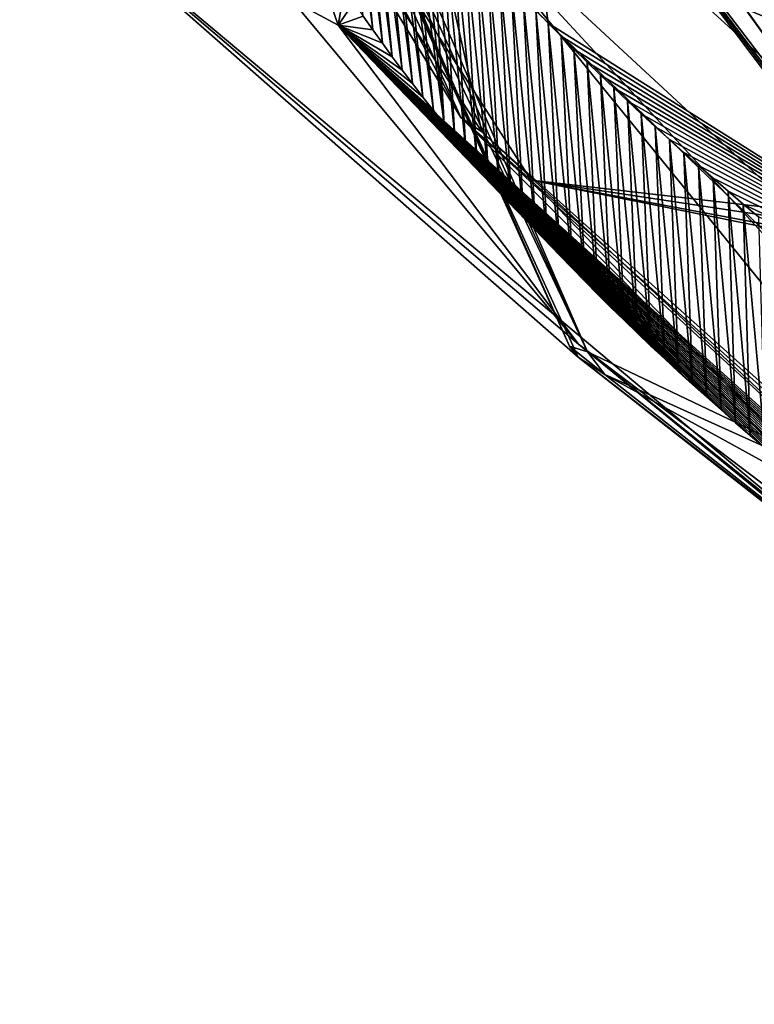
# Model space of a CAD drawing. Header units: metres. Extents: x -147 to 294, y -23 to 81.
# Tile 49 of 256: x 178.76 to 182.4, y 4.66 to 9.54. Entities that reach past the tile are written whole.
import ezdxf

# ---------------------------------------------------------------- set-up
doc = ezdxf.new("R2010")
doc.units = ezdxf.units.M
doc.layers.add('solid_AVA_153', color=7, linetype='CONTINUOUS')

msp = doc.modelspace()

# ---------------------------------------------------------------- linework, layer by layer
at = {"layer": 'solid_AVA_153'}
for points in [[(178.759018, 21.031017, 244.302902), (180.495895, 10.380366, 242.007675), (184.364609, 8.755701, 250.547775)], [(182.81076, 19.287561, 253.355637), (178.759018, 21.031017, 244.302902), (184.364609, 8.755701, 250.547775)], [(182.968567, 20.637041, 242.519653), (184.214798, 7.740462, 239.488556), (181.735138, 10.56703, 229.982819)], [(179.367752, 13.382408, 212.735367), (183.934296, 7.394823, 239.948685), (181.444077, 10.873586, 224.210037)], [(179.367752, 13.382408, 212.735367), (183.89267, 7.421524, 239.817917), (183.934296, 7.394823, 239.948685)], [(179.367752, 13.382408, 212.735367), (183.853851, 7.4484, 239.687637), (183.89267, 7.421524, 239.817917)], [(179.367752, 13.382408, 212.735367), (183.816284, 7.476592, 239.552399), (183.853851, 7.4484, 239.687637)], [(179.367752, 13.382408, 212.735367), (180.751984, 10.313926, 226.25798), (183.816284, 7.476592, 239.552399)], [(179.129257, 13.025011, 209.052399), (180.338867, 9.516183, 224.337189), (180.110779, 9.638293, 223.769226)], [(180.37059, 9.695269, 224.141281), (180.338867, 9.516183, 224.337189), (179.129257, 13.025011, 209.052399)], [(180.947876, 9.057178, 225.949875), (180.092621, 10.459431, 220.454941), (179.566559, 12.118711, 212.435577)], [(180.947876, 9.057178, 225.949875), (179.566559, 12.118711, 212.435577), (180.29892, 10.298569, 219.95163)], [(179.736176, 12.031326, 212.411621), (196.426147, 9.458629, 213.713852), (197.096222, 9.381344, 213.775894)], [(188.524551, 10.133695, 214.782349), (179.736176, 12.031326, 212.411621), (197.096222, 9.381344, 213.775894)], [(179.736176, 12.031326, 212.411621), (195.858414, 9.561107, 213.504059), (196.426147, 9.458629, 213.713852)], [(187.428802, 9.37202, 219.061234), (180.29892, 10.298569, 219.95163), (179.736176, 12.031326, 212.411621)], [(186.486237, 9.721169, 218.022339), (187.428802, 9.37202, 219.061234), (179.736176, 12.031326, 212.411621)], [(183.840897, 8.242408, 236.341431), (182.012543, 10.96415, 224.080887), (181.444077, 10.873586, 224.210037)], [(183.840897, 8.242408, 236.341431), (183.016846, 9.633848, 230.122452), (182.012543, 10.96415, 224.080887)], [(183.934296, 7.394823, 239.948685), (183.94371, 7.389352, 239.975861), (181.444077, 10.873586, 224.210037)], [(183.840897, 8.242408, 236.341431), (181.444077, 10.873586, 224.210037), (183.94371, 7.389352, 239.975861)], [(180.351151, 10.744126, 225.140472), (180.509857, 9.493143, 225.05368), (180.462601, 9.560384, 224.749741)], [(180.397018, 10.680392, 225.428925), (180.509857, 9.493143, 225.05368), (180.351151, 10.744126, 225.140472)], [(180.397018, 10.680392, 225.428925), (180.557953, 9.426045, 225.357422), (180.509857, 9.493143, 225.05368)], [(180.443802, 10.616645, 225.717819), (180.557953, 9.426045, 225.357422), (180.397018, 10.680392, 225.428925)], [(180.443802, 10.616645, 225.717819), (180.606888, 9.359094, 225.660904), (180.557953, 9.426045, 225.357422)], [(180.491486, 10.552874, 226.007248), (180.606888, 9.359094, 225.660904), (180.443802, 10.616645, 225.717819)], [(180.491486, 10.552874, 226.007248), (180.656647, 9.292295, 225.964127), (180.606888, 9.359094, 225.660904)], [(180.5401, 10.489062, 226.297226), (180.656647, 9.292295, 225.964127), (180.491486, 10.552874, 226.007248)], [(181.735138, 10.56703, 229.982819), (184.214798, 7.740462, 239.488556), (181.257278, 10.438247, 226.82872)], [(178.76503, 10.298135, 228.958954), (181.529587, 7.869157, 240.526825), (180.330414, 10.491168, 241.458344)], [(180.092621, 10.459431, 220.454941), (181.050888, 8.986543, 227.075928), (180.751984, 10.313926, 226.25798)], [(180.947876, 9.057178, 225.949875), (181.050888, 8.986543, 227.075928), (180.092621, 10.459431, 220.454941)], [(181.486557, 7.923767, 240.555283), (180.356979, 10.472581, 241.548325), (180.330414, 10.491168, 241.458344)], [(181.529587, 7.869157, 240.526825), (181.486557, 7.923767, 240.555283), (180.330414, 10.491168, 241.458344)], [(180.356979, 10.472581, 241.548325), (181.574738, 7.895839, 241.041245), (180.426315, 10.426325, 241.778839)], [(181.486557, 7.923767, 240.555283), (181.574738, 7.895839, 241.041245), (180.356979, 10.472581, 241.548325)], [(180.5401, 10.489062, 226.297226), (180.707214, 9.225651, 226.267075), (180.656647, 9.292295, 225.964127)], [(180.589645, 10.4252, 226.587845), (180.707214, 9.225651, 226.267075), (180.5401, 10.489062, 226.297226)], [(180.426315, 10.426325, 241.778839), (181.574738, 7.895839, 241.041245), (180.495895, 10.380366, 242.007675)], [(180.589645, 10.4252, 226.587845), (180.758606, 9.15917, 226.569702), (180.707214, 9.225651, 226.267075)], [(180.640121, 10.361271, 226.879166), (180.758606, 9.15917, 226.569702), (180.589645, 10.4252, 226.587845)], [(181.380814, 9.525184, 230.724747), (181.257278, 10.438247, 226.82872), (184.214798, 7.740462, 239.488556)], [(181.380814, 9.525184, 230.724747), (181.318451, 9.589457, 230.426712), (181.257278, 10.438247, 226.82872)], [(180.495895, 10.380366, 242.007675), (181.574738, 7.895839, 241.041245), (184.546341, 6.480602, 247.756927)], [(184.364609, 8.755701, 250.547775), (180.495895, 10.380366, 242.007675), (184.546341, 6.480602, 247.756927)], [(180.640121, 10.361271, 226.879166), (180.810806, 9.092854, 226.872009), (180.758606, 9.15917, 226.569702)], [(180.691528, 10.297263, 227.171219), (180.810806, 9.092854, 226.872009), (180.640121, 10.361271, 226.879166)], [(183.873016, 6.937575, 239.423813), (183.816284, 7.476592, 239.552399), (180.751984, 10.313926, 226.25798)], [(183.873016, 6.937575, 239.423813), (180.751984, 10.313926, 226.25798), (183.932526, 6.398982, 239.294769)], [(181.050888, 8.986543, 227.075928), (183.932526, 6.398982, 239.294769), (180.751984, 10.313926, 226.25798)], [(183.549149, 6.286406, 239.403351), (181.529587, 7.869157, 240.526825), (178.76503, 10.298135, 228.958954)], [(181.53035, 7.934118, 231.565048), (183.549149, 6.286406, 239.403351), (178.76503, 10.298135, 228.958954)], [(180.110779, 9.638293, 223.769226), (181.53035, 7.934118, 231.565048), (178.76503, 10.298135, 228.958954)], [(180.29892, 10.298569, 219.95163), (197.029724, 7.313323, 224.01593), (197.737366, 7.213188, 224.227509)], [(189.634552, 7.903224, 225.091797), (180.29892, 10.298569, 219.95163), (197.737366, 7.213188, 224.227509)], [(180.29892, 10.298569, 219.95163), (196.003845, 7.58679, 223.043625), (197.029724, 7.313323, 224.01593)], [(180.29892, 10.298569, 219.95163), (195.766205, 7.87552, 221.638794), (196.003845, 7.58679, 223.043625)], [(180.29892, 10.298569, 219.95163), (196.403427, 8.060143, 220.375366), (195.766205, 7.87552, 221.638794)], [(180.29892, 10.298569, 219.95163), (197.708282, 8.080907, 219.666672), (196.403427, 8.060143, 220.375366)], [(188.881287, 9.11427, 219.36058), (197.708282, 8.080907, 219.666672), (180.29892, 10.298569, 219.95163)], [(188.333572, 7.936006, 225.805801), (181.2966, 8.746977, 226.935165), (180.29892, 10.298569, 219.95163)], [(180.947876, 9.057178, 225.949875), (180.29892, 10.298569, 219.95163), (181.2966, 8.746977, 226.935165)], [(188.333572, 7.936006, 225.805801), (180.29892, 10.298569, 219.95163), (189.634552, 7.903224, 225.091797)], [(188.112793, 9.224877, 219.321213), (188.881287, 9.11427, 219.36058), (180.29892, 10.298569, 219.95163)], [(187.428802, 9.37202, 219.061234), (188.112793, 9.224877, 219.321213), (180.29892, 10.298569, 219.95163)], [(180.691528, 10.297263, 227.171219), (180.863815, 9.026711, 227.17395), (180.810806, 9.092854, 226.872009)], [(180.743896, 10.233162, 227.464096), (180.863815, 9.026711, 227.17395), (180.691528, 10.297263, 227.171219)], [(180.797211, 10.168954, 227.757843), (180.863815, 9.026711, 227.17395), (180.743896, 10.233162, 227.464096)], [(180.797211, 10.168954, 227.757843), (180.917603, 8.960743, 227.47551), (180.863815, 9.026711, 227.17395)], [(180.851486, 10.104627, 228.052505), (180.917603, 8.960743, 227.47551), (180.797211, 10.168954, 227.757843)], [(180.851486, 10.104627, 228.052505), (180.972198, 8.894956, 227.776672), (180.917603, 8.960743, 227.47551)], [(180.906723, 10.040172, 228.348145), (180.972198, 8.894956, 227.776672), (180.851486, 10.104627, 228.052505)], [(180.906723, 10.040172, 228.348145), (181.027603, 8.829324, 228.07756), (180.972198, 8.894956, 227.776672)], [(180.962875, 9.975698, 228.644257), (181.027603, 8.829324, 228.07756), (180.906723, 10.040172, 228.348145)], [(180.962875, 9.975698, 228.644257), (181.083832, 8.763819, 228.378281), (181.027603, 8.829324, 228.07756)], [(181.019913, 9.911252, 228.940659), (181.083832, 8.763819, 228.378281), (180.962875, 9.975698, 228.644257)], [(181.019913, 9.911252, 228.940659), (181.140884, 8.698441, 228.678848), (181.083832, 8.763819, 228.378281)], [(181.077835, 9.846835, 229.23732), (181.140884, 8.698441, 228.678848), (181.019913, 9.911252, 228.940659)], [(181.077835, 9.846835, 229.23732), (181.198792, 8.633189, 228.979263), (181.140884, 8.698441, 228.678848)], [(181.136658, 9.782448, 229.534256), (181.198792, 8.633189, 228.979263), (181.077835, 9.846835, 229.23732)], [(181.136658, 9.782448, 229.534256), (181.257507, 8.568068, 229.279495), (181.198792, 8.633189, 228.979263)], [(181.196365, 9.718088, 229.831467), (181.257507, 8.568068, 229.279495), (181.136658, 9.782448, 229.534256)], [(180.37059, 9.695269, 224.141281), (180.416168, 9.62776, 224.445587), (180.338867, 9.516183, 224.337189)], [(181.196365, 9.718088, 229.831467), (181.317078, 8.503074, 229.579575), (181.257507, 8.568068, 229.279495)], [(181.256958, 9.653758, 230.128952), (181.317078, 8.503074, 229.579575), (181.196365, 9.718088, 229.831467)], [(180.338867, 9.516183, 224.337189), (181.53035, 7.934118, 231.565048), (180.110779, 9.638293, 223.769226)], [(180.416168, 9.62776, 224.445587), (180.462601, 9.560384, 224.749741), (180.338867, 9.516183, 224.337189)], [(181.256958, 9.653758, 230.128952), (181.377457, 8.438209, 229.879501), (181.317078, 8.503074, 229.579575)], [(181.318451, 9.589457, 230.426712), (181.377457, 8.438209, 229.879501), (181.256958, 9.653758, 230.128952)], [(181.318451, 9.589457, 230.426712), (181.438675, 8.373473, 230.179245), (181.377457, 8.438209, 229.879501)], [(181.380814, 9.525184, 230.724747), (181.438675, 8.373473, 230.179245), (181.318451, 9.589457, 230.426712)], [(180.462601, 9.560384, 224.749741), (180.509857, 9.493143, 225.05368), (180.338867, 9.516183, 224.337189)], [(181.380814, 9.525184, 230.724747), (181.500732, 8.308867, 230.478806), (181.438675, 8.373473, 230.179245)], [(181.444077, 9.460939, 231.023041), (181.500732, 8.308867, 230.478806), (181.380814, 9.525184, 230.724747)], [(181.444077, 9.460939, 231.023041), (181.380814, 9.525184, 230.724747), (184.214798, 7.740462, 239.488556)], [(180.338867, 9.516183, 224.337189), (183.684708, 6.30007, 239.365814), (181.53035, 7.934118, 231.565048)], [(183.659134, 6.493743, 239.081711), (183.745926, 6.432465, 239.374908), (180.338867, 9.516183, 224.337189)], [(183.684708, 6.30007, 239.365814), (180.338867, 9.516183, 224.337189), (183.745926, 6.432465, 239.374908)], [(183.573212, 6.55439, 238.788086), (183.659134, 6.493743, 239.081711), (180.338867, 9.516183, 224.337189)], [(183.488113, 6.61518, 238.494232), (183.573212, 6.55439, 238.788086), (180.338867, 9.516183, 224.337189)], [(183.403824, 6.676114, 238.20015), (183.488113, 6.61518, 238.494232), (180.338867, 9.516183, 224.337189)], [(183.320358, 6.737189, 237.905823), (183.403824, 6.676114, 238.20015), (180.338867, 9.516183, 224.337189)], [(183.237717, 6.798406, 237.611267), (183.320358, 6.737189, 237.905823), (180.338867, 9.516183, 224.337189)], [(183.155884, 6.859764, 237.316483), (183.237717, 6.798406, 237.611267), (180.338867, 9.516183, 224.337189)], [(183.07486, 6.921263, 237.021469), (183.155884, 6.859764, 237.316483), (180.338867, 9.516183, 224.337189)], [(182.994675, 6.982903, 236.726242), (183.07486, 6.921263, 237.021469), (180.338867, 9.516183, 224.337189)], [(182.915298, 7.044681, 236.430786), (182.994675, 6.982903, 236.726242), (180.338867, 9.516183, 224.337189)], [(182.836746, 7.106599, 236.135117), (182.915298, 7.044681, 236.430786), (180.338867, 9.516183, 224.337189)], [(182.759018, 7.168656, 235.839233), (182.836746, 7.106599, 236.135117), (180.338867, 9.516183, 224.337189)], [(182.682098, 7.230851, 235.543137), (182.759018, 7.168656, 235.839233), (180.338867, 9.516183, 224.337189)], [(182.606018, 7.293183, 235.246826), (182.682098, 7.230851, 235.543137), (180.338867, 9.516183, 224.337189)], [(182.530746, 7.355653, 234.950302), (182.606018, 7.293183, 235.246826), (180.338867, 9.516183, 224.337189)], [(182.456299, 7.41826, 234.653564), (182.530746, 7.355653, 234.950302), (180.338867, 9.516183, 224.337189)], [(182.382675, 7.481003, 234.356628), (182.456299, 7.41826, 234.653564), (180.338867, 9.516183, 224.337189)], [(182.309875, 7.543882, 234.059494), (182.382675, 7.481003, 234.356628), (180.338867, 9.516183, 224.337189)], [(182.237915, 7.606896, 233.762161), (182.309875, 7.543882, 234.059494), (180.338867, 9.516183, 224.337189)], [(182.166763, 7.670045, 233.464615), (182.237915, 7.606896, 233.762161), (180.338867, 9.516183, 224.337189)], [(182.096436, 7.733329, 233.166885), (182.166763, 7.670045, 233.464615), (180.338867, 9.516183, 224.337189)], [(182.026947, 7.796747, 232.868958), (182.096436, 7.733329, 233.166885), (180.338867, 9.516183, 224.337189)], [(181.958267, 7.860299, 232.570831), (182.026947, 7.796747, 232.868958), (180.338867, 9.516183, 224.337189)], [(181.890427, 7.923984, 232.272522), (181.958267, 7.860299, 232.570831), (180.338867, 9.516183, 224.337189)], [(181.82341, 7.987801, 231.97403), (181.890427, 7.923984, 232.272522), (180.338867, 9.516183, 224.337189)], [(181.757217, 8.051751, 231.675339), (181.82341, 7.987801, 231.97403), (180.338867, 9.516183, 224.337189)], [(181.691849, 8.115833, 231.37648), (181.757217, 8.051751, 231.675339), (180.338867, 9.516183, 224.337189)], [(181.627319, 8.180047, 231.077438), (181.691849, 8.115833, 231.37648), (180.338867, 9.516183, 224.337189)], [(181.563614, 8.244391, 230.778214), (181.627319, 8.180047, 231.077438), (180.338867, 9.516183, 224.337189)], [(181.500732, 8.308867, 230.478806), (181.563614, 8.244391, 230.778214), (180.338867, 9.516183, 224.337189)], [(181.438675, 8.373473, 230.179245), (181.500732, 8.308867, 230.478806), (180.338867, 9.516183, 224.337189)], [(181.377457, 8.438209, 229.879501), (181.438675, 8.373473, 230.179245), (180.338867, 9.516183, 224.337189)], [(181.317078, 8.503074, 229.579575), (181.377457, 8.438209, 229.879501), (180.338867, 9.516183, 224.337189)], [(181.257507, 8.568068, 229.279495), (181.317078, 8.503074, 229.579575), (180.338867, 9.516183, 224.337189)], [(181.198792, 8.633189, 228.979263), (181.257507, 8.568068, 229.279495), (180.338867, 9.516183, 224.337189)], [(181.140884, 8.698441, 228.678848), (181.198792, 8.633189, 228.979263), (180.338867, 9.516183, 224.337189)], [(181.083832, 8.763819, 228.378281), (181.140884, 8.698441, 228.678848), (180.338867, 9.516183, 224.337189)], [(181.027603, 8.829324, 228.07756), (181.083832, 8.763819, 228.378281), (180.338867, 9.516183, 224.337189)], [(180.972198, 8.894956, 227.776672), (181.027603, 8.829324, 228.07756), (180.338867, 9.516183, 224.337189)], [(180.917603, 8.960743, 227.47551), (180.972198, 8.894956, 227.776672), (180.338867, 9.516183, 224.337189)], [(180.863815, 9.026711, 227.17395), (180.917603, 8.960743, 227.47551), (180.338867, 9.516183, 224.337189)], [(180.810806, 9.092854, 226.872009), (180.863815, 9.026711, 227.17395), (180.338867, 9.516183, 224.337189)], [(180.758606, 9.15917, 226.569702), (180.810806, 9.092854, 226.872009), (180.338867, 9.516183, 224.337189)], [(180.707214, 9.225651, 226.267075), (180.758606, 9.15917, 226.569702), (180.338867, 9.516183, 224.337189)], [(180.656647, 9.292295, 225.964127), (180.707214, 9.225651, 226.267075), (180.338867, 9.516183, 224.337189)], [(180.606888, 9.359094, 225.660904), (180.656647, 9.292295, 225.964127), (180.338867, 9.516183, 224.337189)], [(180.557953, 9.426045, 225.357422), (180.606888, 9.359094, 225.660904), (180.338867, 9.516183, 224.337189)], [(180.509857, 9.493143, 225.05368), (180.557953, 9.426045, 225.357422), (180.338867, 9.516183, 224.337189)], [(181.444077, 9.460939, 231.023041), (181.563614, 8.244391, 230.778214), (181.500732, 8.308867, 230.478806)], [(181.508224, 9.396724, 231.321609), (181.563614, 8.244391, 230.778214), (181.444077, 9.460939, 231.023041)], [(181.508224, 9.396724, 231.321609), (181.444077, 9.460939, 231.023041), (184.214798, 7.740462, 239.488556)], [(181.508224, 9.396724, 231.321609), (181.627319, 8.180047, 231.077438), (181.563614, 8.244391, 230.778214)], [(181.573273, 9.332538, 231.620468), (181.627319, 8.180047, 231.077438), (181.508224, 9.396724, 231.321609)], [(181.573273, 9.332538, 231.620468), (181.508224, 9.396724, 231.321609), (184.214798, 7.740462, 239.488556)], [(181.573273, 9.332538, 231.620468), (181.691849, 8.115833, 231.37648), (181.627319, 8.180047, 231.077438)], [(181.639206, 9.268379, 231.919586), (181.691849, 8.115833, 231.37648), (181.573273, 9.332538, 231.620468)], [(181.639206, 9.268379, 231.919586), (181.573273, 9.332538, 231.620468), (184.214798, 7.740462, 239.488556)], [(181.639206, 9.268379, 231.919586), (181.757217, 8.051751, 231.675339), (181.691849, 8.115833, 231.37648)], [(181.706024, 9.20425, 232.218979), (181.757217, 8.051751, 231.675339), (181.639206, 9.268379, 231.919586)], [(181.706024, 9.20425, 232.218979), (181.639206, 9.268379, 231.919586), (184.214798, 7.740462, 239.488556)], [(181.706024, 9.20425, 232.218979), (181.82341, 7.987801, 231.97403), (181.757217, 8.051751, 231.675339)], [(181.773727, 9.14015, 232.518646), (181.82341, 7.987801, 231.97403), (181.706024, 9.20425, 232.218979)], [(181.773727, 9.14015, 232.518646), (181.706024, 9.20425, 232.218979), (184.214798, 7.740462, 239.488556)], [(181.773727, 9.14015, 232.518646), (181.890427, 7.923984, 232.272522), (181.82341, 7.987801, 231.97403)], [(181.842316, 9.076078, 232.818588), (181.890427, 7.923984, 232.272522), (181.773727, 9.14015, 232.518646)], [(181.842316, 9.076078, 232.818588), (181.773727, 9.14015, 232.518646), (184.214798, 7.740462, 239.488556)], [(180.947876, 9.057178, 225.949875), (184.014603, 6.229264, 239.235641), (181.050888, 8.986543, 227.075928)], [(180.947876, 9.057178, 225.949875), (182.62471, 7.368313, 233.346893), (184.183533, 6.154754, 239.170242)], [(180.947876, 9.057178, 225.949875), (184.183533, 6.154754, 239.170242), (184.014603, 6.229264, 239.235641)], [(180.947876, 9.057178, 225.949875), (181.2966, 8.746977, 226.935165), (182.62471, 7.368313, 233.346893)], [(181.842316, 9.076078, 232.818588), (181.958267, 7.860299, 232.570831), (181.890427, 7.923984, 232.272522)], [(181.911804, 9.012035, 233.11879), (181.958267, 7.860299, 232.570831), (181.842316, 9.076078, 232.818588)], [(181.911804, 9.012035, 233.11879), (181.842316, 9.076078, 232.818588), (184.214798, 7.740462, 239.488556)], [(184.014603, 6.229264, 239.235641), (183.932526, 6.398982, 239.294769), (181.050888, 8.986543, 227.075928)], [(181.911804, 9.012035, 233.11879), (182.026947, 7.796747, 232.868958), (181.958267, 7.860299, 232.570831)], [(181.982178, 8.948021, 233.419281), (182.026947, 7.796747, 232.868958), (181.911804, 9.012035, 233.11879)], [(181.982178, 8.948021, 233.419281), (181.911804, 9.012035, 233.11879), (184.214798, 7.740462, 239.488556)], [(181.982178, 8.948021, 233.419281), (182.096436, 7.733329, 233.166885), (182.026947, 7.796747, 232.868958)], [(182.053436, 8.884035, 233.720047), (182.096436, 7.733329, 233.166885), (181.982178, 8.948021, 233.419281)], [(182.053436, 8.884035, 233.720047), (181.982178, 8.948021, 233.419281), (184.214798, 7.740462, 239.488556)], [(182.053436, 8.884035, 233.720047), (182.166763, 7.670045, 233.464615), (182.096436, 7.733329, 233.166885)], [(182.125595, 8.820079, 234.021072), (182.166763, 7.670045, 233.464615), (182.053436, 8.884035, 233.720047)], [(182.125595, 8.820079, 234.021072), (182.053436, 8.884035, 233.720047), (184.214798, 7.740462, 239.488556)], [(182.125595, 8.820079, 234.021072), (182.237915, 7.606896, 233.762161), (182.166763, 7.670045, 233.464615)], [(182.198624, 8.75615, 234.322372), (182.237915, 7.606896, 233.762161), (182.125595, 8.820079, 234.021072)], [(182.198624, 8.75615, 234.322372), (182.125595, 8.820079, 234.021072), (184.214798, 7.740462, 239.488556)], [(188.995483, 7.198391, 229.473724), (182.62471, 7.368313, 233.346893), (181.2966, 8.746977, 226.935165)], [(187.949921, 7.493051, 228.533661), (188.995483, 7.198391, 229.473724), (181.2966, 8.746977, 226.935165)], [(187.686432, 7.783358, 227.102539), (187.949921, 7.493051, 228.533661), (181.2966, 8.746977, 226.935165)], [(188.333572, 7.936006, 225.805801), (187.686432, 7.783358, 227.102539), (181.2966, 8.746977, 226.935165)], [(182.198624, 8.75615, 234.322372), (182.309875, 7.543882, 234.059494), (182.237915, 7.606896, 233.762161)], [(182.272552, 8.692251, 234.623947), (182.309875, 7.543882, 234.059494), (182.198624, 8.75615, 234.322372)], [(182.272552, 8.692251, 234.623947), (182.198624, 8.75615, 234.322372), (184.214798, 7.740462, 239.488556)], [(182.272552, 8.692251, 234.623947), (182.382675, 7.481003, 234.356628), (182.309875, 7.543882, 234.059494)], [(182.347382, 8.628381, 234.925797), (182.382675, 7.481003, 234.356628), (182.272552, 8.692251, 234.623947)], [(182.347382, 8.628381, 234.925797), (182.272552, 8.692251, 234.623947), (184.214798, 7.740462, 239.488556)], [(182.347382, 8.628381, 234.925797), (182.456299, 7.41826, 234.653564), (182.382675, 7.481003, 234.356628)], [(182.42308, 8.564539, 235.227921), (182.456299, 7.41826, 234.653564), (182.347382, 8.628381, 234.925797)], [(182.42308, 8.564539, 235.227921), (182.347382, 8.628381, 234.925797), (184.214798, 7.740462, 239.488556)], [(181.486557, 7.923767, 240.555283), (181.66188, 7.783205, 240.982498), (181.574738, 7.895839, 241.041245)], [(181.529587, 7.869157, 240.526825), (181.66188, 7.783205, 240.982498), (181.486557, 7.923767, 240.555283)], [(183.588531, 6.274856, 239.389252), (183.549149, 6.286406, 239.403351), (181.53035, 7.934118, 231.565048)], [(183.684708, 6.30007, 239.365814), (183.588531, 6.274856, 239.389252), (181.53035, 7.934118, 231.565048)], [(183.681686, 6.195912, 239.841431), (181.66188, 7.783205, 240.982498), (181.529587, 7.869157, 240.526825)], [(183.681686, 6.195912, 239.841431), (181.529587, 7.869157, 240.526825), (183.549149, 6.286406, 239.403351)], [(181.574738, 7.895839, 241.041245), (181.66188, 7.783205, 240.982498), (184.546341, 6.480602, 247.756927)], [(181.66188, 7.783205, 240.982498), (183.681686, 6.195912, 239.841431), (187.341858, 4.659136, 247.949448)], [(184.546341, 6.480602, 247.756927), (181.66188, 7.783205, 240.982498), (187.341858, 4.659136, 247.949448)]]:
    msp.add_3dface(points, dxfattribs=at)

doc.saveas('drawing.dxf')
